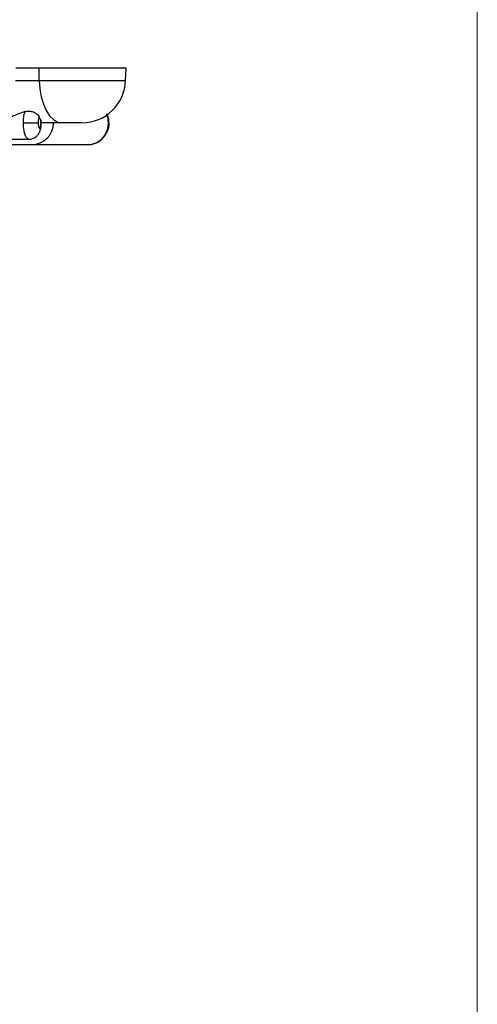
# Model space of a CAD drawing. Header units: millimetres. Extents: x 112 to 251, y 122 to 268.
# Tile 59 of 60: x 140.52 to 148.9, y 239.17 to 257.19. Entities that reach past the tile are written whole.
import ezdxf

# ---------------------------------------------------------------- set-up
doc = ezdxf.new("R2010")
doc.units = ezdxf.units.MM
doc.styles.add('SLDTEXTSTYLE0', font='TXT', dxfattribs={"width": 0.75})
doc.dimstyles.new('SLDDIMSTYLE1', dxfattribs={"dimtxt": 3.5, "dimasz": 3.302, "dimexe": 0, "dimexo": 0.0625, "dimgap": 0.875, "dimtad": 1, "dimdec": 0, "dimlfac": 5, "dimrnd": 1e-09, "dimzin": 12, "dimdsep": 46, "dimtxsty": 'SLDTEXTSTYLE0', "dimsah": 1, "dimcen": 0.09, "dimadec": 0, "dimazin": 3, "dimtfac": 1, "dimtdec": 0, "dimtofl": 0, "dimtmove": 0, "dimatfit": 3, "dimfxl": 1, "dimfrac": 2, "dimtolj": 1, "dimtzin": 12, "dimarcsym": 0})

# ---------------------------------------------------------------- blocks, each defined once
blk = doc.blocks.new('_D_1')
at = {"color": 7, "linetype": 'Continuous', "lineweight": 18, "transparency": 16777216}
for p, q in [((111.986, 223.557), (111.986, 264.403)), ((148.896, 223.015), (148.896, 264.403)), ((111.986, 263.403), (148.896, 263.403))]:
    blk.add_line(p, q, dxfattribs=at)
for points in [[(111.986, 263.403), (115.288, 262.895), (115.288, 263.911)], [(148.896, 263.403), (145.594, 263.911), (145.594, 262.895)]]:
    blk.add_solid(points, dxfattribs=at)
at = {"color": 7, "linetype": 'Continuous', "lineweight": 18, "transparency": 16777216, "insert": (126.611, 267.915), "char_height": 3.5, "attachment_point": 1, "style": 'SLDTEXTSTYLE0'}
blk.add_mtext('185', dxfattribs=at)

msp = doc.modelspace()

# ---------------------------------------------------------------- linework, layer by layer
at = {"color": 7, "linetype": 'Continuous', "lineweight": 25}
for p, q in [((140.8748, 256.3064), (140.4525, 256.3064)), ((140.8789, 256.0785), (140.8748, 256.3064)), ((142.4675, 256.3064), (140.8748, 256.3064)), ((142.4596, 256.0785), (142.4675, 256.3064)), ((140.4454, 256.0785), (140.8789, 256.0785)), ((140.5891, 255.3064), (140.8589, 255.3064)), ((140.9051, 255.359), (140.9115, 255.3404)), ((141.2922, 255.3064), (140.9169, 255.3064)), ((141.6601, 255.3064), (141.2922, 255.3064)), ((139.8807, 255.0064), (140.689, 255.0064)), ((139.1124, 254.9064), (140.7386, 254.9064)), ((140.7386, 254.9064), (141.763, 254.9064))]:
    msp.add_line(p, q, dxfattribs=at)
at = {"color": 1, "linetype": 'Continuous', "lineweight": 25}
for p, q in [((140.8789, 256.0785), (142.4596, 256.0785)), ((142.1441, 255.3064), (142.1567, 255.3064))]:
    msp.add_line(p, q, dxfattribs=at)
at = {"color": 7, "linetype": 'Continuous', "lineweight": 25, "flags": 128}
msp.add_lwpolyline([(140.8789, 256.0785), (140.8893, 255.9264), (140.9144, 255.781), (140.9535, 255.6475), (141.0049, 255.5309), (141.067, 255.4354), (141.1373, 255.3646), (141.2133, 255.3211), (141.2922, 255.3064)], dxfattribs=at)
at = {"color": 7, "linetype": 'Continuous', "lineweight": 25}
for centre, radius in [((130.378, 222.3976), 18.2995), ((130.3761, 222.3976), 18.0995)]:
    msp.add_circle(centre, radius, dxfattribs=at)
for centre, radius, end in [((141.6601, 256.1064), 0.8, 358), ((140.7386, 255.3064), 0.4, 0)]:
    msp.add_arc(centre, radius, 270, end, dxfattribs=at)
for points, knots in [([(140.6164, 255.5128), (140.5456, 255.4869), (140.436, 255.447), (140.3026, 255.3795), (140.173, 255.3232), (140.0862, 255.313), (140.0299, 255.3064)], [0, 0, 0, 0, 0.3184632, 0.4922239, 0.6709372, 1, 1, 1, 1]), ([(140.5891, 255.3064), (140.5892, 255.3139), (140.5895, 255.3547), (140.5947, 255.4163), (140.6058, 255.4764), (140.6135, 255.5026), (140.6164, 255.5128)], [0, 0, 0, 0, 0.0998042, 0.5393944, 0.8219799, 1, 1, 1, 1]), ([(140.6164, 255.5128), (140.6387, 255.5172), (140.6832, 255.526), (140.7506, 255.5148), (140.8091, 255.4881), (140.8529, 255.4517), (140.8721, 255.4232), (140.8788, 255.4088), (140.8804, 255.4054)], [0, 0, 0, 0, 0.1878667, 0.3758264, 0.5626382, 0.7524874, 0.9425692, 1, 1, 1, 1]), ([(142.1539, 255.3064), (142.1546, 255.321), (142.1573, 255.3787), (142.1348, 255.4328), (142.1181, 255.4731)], [0, 0, 0, 0, 0.2540848, 1, 1, 1, 1]), ([(140.6901, 255.0098), (140.7013, 255.009), (140.7361, 255.0066), (140.7888, 255.0283), (140.8381, 255.0649), (140.872, 255.1089), (140.8959, 255.1601), (140.9104, 255.2223), (140.9173, 255.2875), (140.9135, 255.328), (140.9123, 255.3404)], [0, 0, 0, 0, 0.0719565, 0.2238198, 0.3533387, 0.4685149, 0.5853632, 0.7354295, 0.9185441, 1, 1, 1, 1]), ([(140.8804, 255.4054), (140.8794, 255.4047), (140.8756, 255.4019), (140.8694, 255.3902), (140.864, 255.3689), (140.8604, 255.3431), (140.859, 255.3225), (140.859, 255.3089), (140.8589, 255.3064)], [0, 0, 0, 0, 0.0873842, 0.3270719, 0.5651808, 0.7148356, 0.9472569, 1, 1, 1, 1]), ([(140.8589, 255.3064), (140.8591, 255.2983), (140.8594, 255.2792), (140.8626, 255.2509), (140.8683, 255.2259), (140.8748, 255.2119), (140.882, 255.2054), (140.8895, 255.207), (140.8975, 255.2203), (140.9039, 255.2435), (140.908, 255.2738), (140.9093, 255.3074), (140.9081, 255.337), (140.906, 255.3528), (140.9051, 255.359)], [0, 0, 0, 0, 0.0650689, 0.1549806, 0.2452616, 0.3363273, 0.3934467, 0.486273, 0.5791053, 0.6716866, 0.7633255, 0.8538052, 0.9435045, 1, 1, 1, 1]), ([(140.9051, 255.359), (140.9009, 255.3659), (140.8924, 255.3796), (140.8844, 255.3968), (140.8804, 255.4054)], [0, 0, 0, 0, 0.5022245, 1, 1, 1, 1]), ([(141.7379, 254.9087), (141.7476, 254.9077), (141.7705, 254.9052), (141.807, 254.9085), (141.8542, 254.9166), (141.908, 254.9344), (141.965, 254.965), (142.0168, 255.0055), (142.061, 255.0541), (142.0972, 255.1102), (142.1236, 255.1716), (142.1408, 255.2378), (142.143, 255.2833), (142.1441, 255.3064)], [0, 0, 0, 0, 0.04697119, 0.11103057, 0.17580498, 0.27723888, 0.38160172, 0.48277437, 0.58685848, 0.68791159, 0.79187209, 0.89441253, 1, 1, 1, 1]), ([(141.7775, 254.9103), (141.7853, 254.9094), (141.8404, 254.9033), (141.941, 254.9428), (142.0577, 255.0264), (142.1314, 255.1499), (142.1636, 255.2504), (142.1553, 255.3019), (142.1546, 255.3063)], [0, 0, 0, 0, 0.0392919, 0.2746459, 0.5085483, 0.742782, 0.9783771, 1, 1, 1, 1]), ([(142.1441, 255.3064), (142.1433, 255.3257), (142.1417, 255.3646), (142.1307, 255.4159), (142.1196, 255.4467), (142.1152, 255.4591)], [0, 0, 0, 0, 0.3693573, 0.7467458, 1, 1, 1, 1])]:
    msp.add_open_spline(points, degree=3, knots=knots, dxfattribs=at)
at = {"color": 1, "linetype": 'Continuous', "lineweight": 25}
msp.add_open_spline([(140.6928, 255.0107), (140.6878, 255.0092), (140.6757, 255.0056), (140.6528, 255.024), (140.6263, 255.0648), (140.6036, 255.1402), (140.591, 255.2249), (140.5897, 255.2823), (140.5891, 255.3064)], degree=3, knots=[0, 0, 0, 0, 0.0896911, 0.2211853, 0.4312592, 0.6401841, 0.8488214, 1, 1, 1, 1], dxfattribs=at)

# ---------------------------------------------------------------- dimensions: what is measured, and where the dimension line sits
at = {"color": 7, "linetype": 'Continuous', "lineweight": 18}
dim = msp.add_linear_dim(base=(148.8959, 263.4034), p1=(111.986, 222.5572), p2=(148.8959, 222.0149), dimstyle='SLDDIMSTYLE1', dxfattribs=at)
dim.commit()
dim.dimension.update_dxf_attribs({"geometry": '_D_1', "text_midpoint": (130.4902, 263.4034), "dimtype": 160})

doc.saveas('drawing.dxf')
